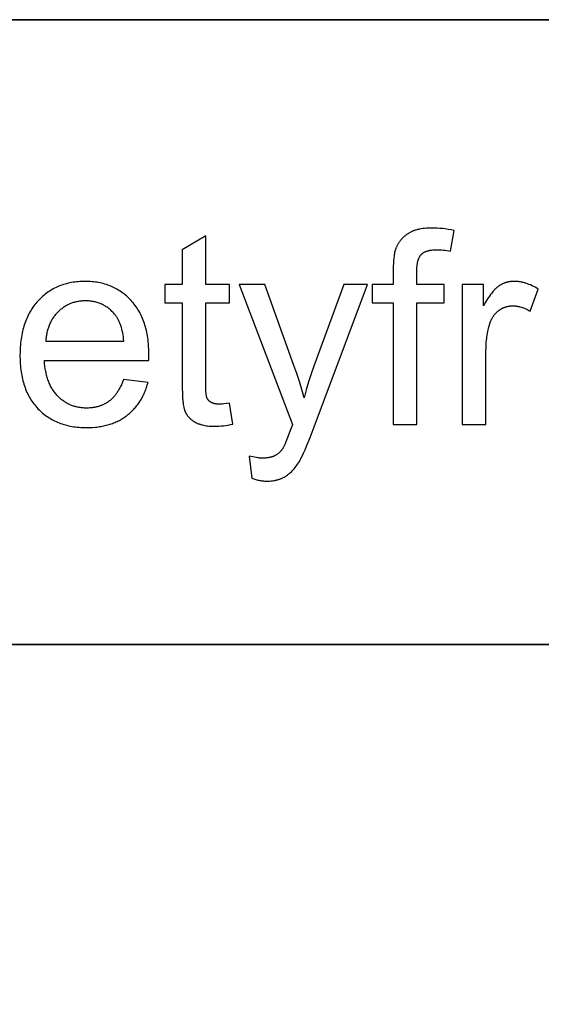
# Model space of a CAD drawing. Header units: millimetres. Extents: x -5878 to -4878, y 4408 to 5408.
# Tile 56 of 119: x -4998 to -4983, y 4474 to 4502. Entities that reach past the tile are written whole.
import ezdxf

# ---------------------------------------------------------------- set-up
doc = ezdxf.new("R2010")
doc.units = ezdxf.units.MM
doc.layers.add('SHOW Mini_Safetyfree Holder', color=7, linetype='Continuous', true_color=0x000000)

msp = doc.modelspace()

# ---------------------------------------------------------------- linework, layer by layer
at = {"layer": 'SHOW Mini_Safetyfree Holder', "color": 18, "lineweight": 35, "true_color": 0x000000}
msp.add_lwpolyline([(-4893.475, 4501.663), (-5072.017, 4501.663), (-5072.017, 4423.001), (-4893.475, 4423.001)], close=True, dxfattribs=at)
at = {"layer": 'SHOW Mini_Safetyfree Holder'}
for points in [[(-4985.321, 4495.665), (-4985.406, 4495.681), (-4985.49, 4495.694), (-4985.571, 4495.706), (-4985.651, 4495.715), (-4985.729, 4495.723), (-4985.805, 4495.728), (-4985.879, 4495.731), (-4985.951, 4495.732), (-4986.006, 4495.732), (-4986.059, 4495.73), (-4986.11, 4495.726), (-4986.16, 4495.722), (-4986.208, 4495.716), (-4986.255, 4495.709), (-4986.3, 4495.701), (-4986.323, 4495.696), (-4986.344, 4495.691), (-4986.366, 4495.686), (-4986.386, 4495.681), (-4986.407, 4495.675), (-4986.427, 4495.669), (-4986.447, 4495.662), (-4986.466, 4495.655), (-4986.485, 4495.648), (-4986.504, 4495.64), (-4986.522, 4495.633), (-4986.54, 4495.625), (-4986.557, 4495.616), (-4986.575, 4495.607), (-4986.591, 4495.598), (-4986.608, 4495.589), (-4986.623, 4495.579), (-4986.639, 4495.569), (-4986.654, 4495.559), (-4986.669, 4495.548), (-4986.684, 4495.538), (-4986.698, 4495.527), (-4986.712, 4495.516), (-4986.726, 4495.504), (-4986.739, 4495.493), (-4986.753, 4495.481), (-4986.765, 4495.47), (-4986.778, 4495.457), (-4986.79, 4495.445), (-4986.802, 4495.433), (-4986.814, 4495.42), (-4986.826, 4495.407), (-4986.837, 4495.394), (-4986.848, 4495.381), (-4986.858, 4495.368), (-4986.868, 4495.354), (-4986.878, 4495.34), (-4986.888, 4495.326), (-4986.898, 4495.312), (-4986.907, 4495.298), (-4986.916, 4495.283), (-4986.924, 4495.269), (-4986.932, 4495.254), (-4986.94, 4495.239), (-4986.948, 4495.223), (-4986.955, 4495.208), (-4986.962, 4495.192), (-4986.969, 4495.176), (-4986.976, 4495.16), (-4986.982, 4495.144), (-4986.986, 4495.131), (-4986.991, 4495.118), (-4986.995, 4495.105), (-4986.999, 4495.092), (-4987.006, 4495.063), (-4987.013, 4495.033), (-4987.02, 4495.002), (-4987.025, 4494.968), (-4987.031, 4494.934), (-4987.035, 4494.897), (-4987.04, 4494.859), (-4987.043, 4494.819), (-4987.049, 4494.735), (-4987.052, 4494.645), (-4987.053, 4494.547)], [(-4992.392, 4495.515), (-4993.063, 4495.11)], [(-4992.392, 4494.124), (-4992.392, 4495.515)], [(-4985.422, 4495.076), (-4985.321, 4495.665)], [(-4993.063, 4495.11), (-4993.063, 4494.124)], [(-4986.382, 4494.491), (-4986.382, 4494.535), (-4986.38, 4494.578), (-4986.378, 4494.618), (-4986.374, 4494.657), (-4986.37, 4494.694), (-4986.367, 4494.712), (-4986.364, 4494.729), (-4986.361, 4494.746), (-4986.358, 4494.762), (-4986.354, 4494.778), (-4986.35, 4494.794), (-4986.346, 4494.809), (-4986.342, 4494.824), (-4986.337, 4494.838), (-4986.332, 4494.852), (-4986.327, 4494.865), (-4986.322, 4494.878), (-4986.316, 4494.89), (-4986.31, 4494.902), (-4986.304, 4494.914), (-4986.298, 4494.925), (-4986.295, 4494.931), (-4986.291, 4494.936), (-4986.288, 4494.941), (-4986.285, 4494.946), (-4986.281, 4494.951), (-4986.278, 4494.956), (-4986.274, 4494.96), (-4986.27, 4494.965), (-4986.266, 4494.97), (-4986.263, 4494.974), (-4986.259, 4494.978), (-4986.255, 4494.982), (-4986.251, 4494.986), (-4986.247, 4494.99), (-4986.242, 4494.994), (-4986.238, 4494.998), (-4986.234, 4495.002), (-4986.229, 4495.006), (-4986.225, 4495.01), (-4986.22, 4495.013), (-4986.215, 4495.017), (-4986.21, 4495.02), (-4986.201, 4495.027), (-4986.19, 4495.034), (-4986.18, 4495.04), (-4986.169, 4495.046), (-4986.157, 4495.052), (-4986.146, 4495.057), (-4986.134, 4495.062), (-4986.121, 4495.067), (-4986.109, 4495.072), (-4986.096, 4495.077), (-4986.082, 4495.081), (-4986.068, 4495.085), (-4986.054, 4495.088), (-4986.04, 4495.092), (-4986.025, 4495.095), (-4986.01, 4495.098), (-4985.994, 4495.101), (-4985.979, 4495.103), (-4985.962, 4495.105), (-4985.929, 4495.109), (-4985.894, 4495.112), (-4985.858, 4495.113), (-4985.82, 4495.114), (-4985.773, 4495.113), (-4985.725, 4495.111), (-4985.676, 4495.108), (-4985.627, 4495.104), (-4985.577, 4495.099), (-4985.526, 4495.093), (-4985.475, 4495.085), (-4985.422, 4495.076)], [(-4987.053, 4494.547), (-4987.053, 4494.124)], [(-4986.382, 4494.124), (-4986.382, 4494.491)], [(-4994.015, 4491.961), (-4994.012, 4492.141), (-4994.014, 4492.262), (-4994.02, 4492.38), (-4994.024, 4492.438), (-4994.03, 4492.495), (-4994.036, 4492.551), (-4994.043, 4492.606), (-4994.052, 4492.66), (-4994.061, 4492.714), (-4994.072, 4492.766), (-4994.083, 4492.818), (-4994.095, 4492.869), (-4994.109, 4492.919), (-4994.123, 4492.968), (-4994.138, 4493.016), (-4994.155, 4493.063), (-4994.172, 4493.11), (-4994.19, 4493.155), (-4994.209, 4493.2), (-4994.23, 4493.244), (-4994.251, 4493.287), (-4994.273, 4493.329), (-4994.296, 4493.371), (-4994.321, 4493.411), (-4994.346, 4493.451), (-4994.372, 4493.489), (-4994.399, 4493.527), (-4994.427, 4493.564), (-4994.457, 4493.6), (-4994.487, 4493.636), (-4994.518, 4493.67), (-4994.55, 4493.704), (-4994.582, 4493.736), (-4994.615, 4493.767), (-4994.649, 4493.798), (-4994.683, 4493.827), (-4994.718, 4493.855), (-4994.753, 4493.882), (-4994.789, 4493.908), (-4994.826, 4493.933), (-4994.863, 4493.957), (-4994.9, 4493.98), (-4994.939, 4494.001), (-4994.977, 4494.022), (-4995.017, 4494.042), (-4995.057, 4494.06), (-4995.097, 4494.078), (-4995.138, 4494.094), (-4995.18, 4494.11), (-4995.222, 4494.124), (-4995.265, 4494.137), (-4995.308, 4494.15), (-4995.352, 4494.161), (-4995.396, 4494.171), (-4995.442, 4494.18), (-4995.487, 4494.188), (-4995.533, 4494.195), (-4995.58, 4494.201), (-4995.627, 4494.205), (-4995.675, 4494.209), (-4995.724, 4494.212), (-4995.773, 4494.213), (-4995.823, 4494.214), (-4995.874, 4494.213), (-4995.924, 4494.212), (-4995.974, 4494.209), (-4996.024, 4494.205), (-4996.073, 4494.2), (-4996.121, 4494.194), (-4996.169, 4494.187), (-4996.216, 4494.179), (-4996.262, 4494.17), (-4996.308, 4494.16), (-4996.353, 4494.148), (-4996.398, 4494.136), (-4996.442, 4494.122), (-4996.485, 4494.108), (-4996.528, 4494.092), (-4996.571, 4494.075), (-4996.612, 4494.057), (-4996.653, 4494.038), (-4996.694, 4494.018), (-4996.733, 4493.997), (-4996.773, 4493.975), (-4996.811, 4493.952), (-4996.849, 4493.927), (-4996.887, 4493.902), (-4996.924, 4493.875), (-4996.96, 4493.848), (-4996.996, 4493.819), (-4997.031, 4493.789), (-4997.065, 4493.758), (-4997.099, 4493.726), (-4997.132, 4493.693), (-4997.165, 4493.659), (-4997.197, 4493.624), (-4997.227, 4493.588), (-4997.257, 4493.551), (-4997.286, 4493.513), (-4997.314, 4493.475), (-4997.341, 4493.435), (-4997.366, 4493.395), (-4997.391, 4493.353), (-4997.415, 4493.311), (-4997.438, 4493.268), (-4997.459, 4493.224), (-4997.48, 4493.18), (-4997.5, 4493.134), (-4997.518, 4493.087), (-4997.536, 4493.04), (-4997.553, 4492.992), (-4997.568, 4492.942), (-4997.583, 4492.892), (-4997.597, 4492.841), (-4997.609, 4492.79), (-4997.621, 4492.737), (-4997.632, 4492.683), (-4997.641, 4492.629), (-4997.65, 4492.574), (-4997.657, 4492.517), (-4997.664, 4492.46), (-4997.669, 4492.402), (-4997.674, 4492.343), (-4997.678, 4492.284), (-4997.68, 4492.223), (-4997.682, 4492.099), (-4997.68, 4491.98), (-4997.678, 4491.921), (-4997.674, 4491.863), (-4997.67, 4491.806), (-4997.664, 4491.75), (-4997.658, 4491.695), (-4997.65, 4491.641), (-4997.642, 4491.587), (-4997.632, 4491.535), (-4997.622, 4491.483), (-4997.61, 4491.432), (-4997.598, 4491.382), (-4997.584, 4491.333), (-4997.57, 4491.284), (-4997.554, 4491.237), (-4997.538, 4491.19), (-4997.52, 4491.144), (-4997.502, 4491.099), (-4997.482, 4491.055), (-4997.462, 4491.011), (-4997.44, 4490.969), (-4997.418, 4490.927), (-4997.394, 4490.886), (-4997.37, 4490.846), (-4997.344, 4490.807), (-4997.318, 4490.769), (-4997.29, 4490.732), (-4997.262, 4490.695), (-4997.232, 4490.659), (-4997.202, 4490.624), (-4997.17, 4490.59), (-4997.138, 4490.557), (-4997.105, 4490.525), (-4997.071, 4490.494), (-4997.037, 4490.464), (-4997.002, 4490.435), (-4996.966, 4490.407), (-4996.929, 4490.381), (-4996.892, 4490.355), (-4996.854, 4490.33), (-4996.815, 4490.307), (-4996.776, 4490.284), (-4996.736, 4490.262), (-4996.695, 4490.242), (-4996.653, 4490.222), (-4996.611, 4490.204), (-4996.568, 4490.187), (-4996.525, 4490.17), (-4996.48, 4490.155), (-4996.435, 4490.141), (-4996.389, 4490.128), (-4996.343, 4490.116), (-4996.296, 4490.105), (-4996.248, 4490.095), (-4996.199, 4490.086), (-4996.15, 4490.078), (-4996.1, 4490.071), (-4996.049, 4490.065), (-4995.998, 4490.061), (-4995.946, 4490.057), (-4995.893, 4490.054), (-4995.839, 4490.053), (-4995.785, 4490.052), (-4995.699, 4490.054), (-4995.616, 4490.058), (-4995.534, 4490.064), (-4995.493, 4490.068), (-4995.454, 4490.073), (-4995.414, 4490.079), (-4995.376, 4490.085), (-4995.337, 4490.092), (-4995.3, 4490.1), (-4995.262, 4490.108), (-4995.226, 4490.117), (-4995.189, 4490.126), (-4995.153, 4490.137), (-4995.118, 4490.147), (-4995.083, 4490.159), (-4995.049, 4490.171), (-4995.015, 4490.184), (-4994.981, 4490.198), (-4994.948, 4490.212), (-4994.916, 4490.227), (-4994.884, 4490.242), (-4994.852, 4490.258), (-4994.821, 4490.275), (-4994.791, 4490.292), (-4994.761, 4490.311), (-4994.731, 4490.329), (-4994.702, 4490.349), (-4994.673, 4490.369), (-4994.645, 4490.39), (-4994.618, 4490.411), (-4994.591, 4490.433), (-4994.564, 4490.455), (-4994.538, 4490.478), (-4994.513, 4490.502), (-4994.488, 4490.526), (-4994.464, 4490.55), (-4994.44, 4490.575), (-4994.417, 4490.601), (-4994.394, 4490.627), (-4994.372, 4490.654), (-4994.35, 4490.681), (-4994.329, 4490.709), (-4994.309, 4490.737), (-4994.289, 4490.766), (-4994.269, 4490.796), (-4994.251, 4490.825), (-4994.232, 4490.856), (-4994.215, 4490.887), (-4994.197, 4490.918), (-4994.181, 4490.95), (-4994.165, 4490.983), (-4994.149, 4491.016), (-4994.134, 4491.05), (-4994.12, 4491.084), (-4994.106, 4491.119), (-4994.093, 4491.154), (-4994.08, 4491.19), (-4994.068, 4491.226), (-4994.056, 4491.263), (-4994.034, 4491.338)], [(-4993.063, 4494.124), (-4993.558, 4494.124)], [(-4993.558, 4494.124), (-4993.558, 4493.599)], [(-4991.713, 4494.124), (-4992.392, 4494.124)], [(-4991.713, 4493.599), (-4991.713, 4494.124)], [(-4990.709, 4494.124), (-4991.436, 4494.124)], [(-4991.436, 4494.124), (-4989.925, 4490.135)], [(-4989.88, 4491.818), (-4990.709, 4494.124)], [(-4988.463, 4494.124), (-4989.314, 4491.803)], [(-4989.303, 4490.075), (-4987.788, 4494.124)], [(-4987.788, 4494.124), (-4988.463, 4494.124)], [(-4987.053, 4494.124), (-4987.649, 4494.124)], [(-4987.649, 4494.124), (-4987.649, 4493.599)], [(-4985.606, 4494.124), (-4986.382, 4494.124)], [(-4985.606, 4493.599), (-4985.606, 4494.124)], [(-4984.481, 4494.124), (-4985.089, 4494.124)], [(-4985.089, 4494.124), (-4985.089, 4490.142)], [(-4982.925, 4493.996), (-4982.969, 4494.023), (-4983.013, 4494.047), (-4983.057, 4494.07), (-4983.101, 4494.091), (-4983.145, 4494.111), (-4983.188, 4494.129), (-4983.232, 4494.145), (-4983.275, 4494.159), (-4983.297, 4494.166), (-4983.318, 4494.172), (-4983.34, 4494.178), (-4983.362, 4494.183), (-4983.383, 4494.188), (-4983.405, 4494.193), (-4983.426, 4494.197), (-4983.448, 4494.2), (-4983.469, 4494.203), (-4983.491, 4494.206), (-4983.512, 4494.208), (-4983.534, 4494.21), (-4983.555, 4494.212), (-4983.576, 4494.213), (-4983.598, 4494.214), (-4983.619, 4494.214), (-4983.634, 4494.214), (-4983.648, 4494.213), (-4983.663, 4494.213), (-4983.678, 4494.212), (-4983.692, 4494.211), (-4983.706, 4494.209), (-4983.721, 4494.207), (-4983.735, 4494.205), (-4983.749, 4494.203), (-4983.763, 4494.201), (-4983.777, 4494.198), (-4983.791, 4494.195), (-4983.804, 4494.192), (-4983.818, 4494.188), (-4983.832, 4494.184), (-4983.845, 4494.18), (-4983.859, 4494.176), (-4983.872, 4494.171), (-4983.886, 4494.166), (-4983.899, 4494.161), (-4983.912, 4494.156), (-4983.925, 4494.15), (-4983.938, 4494.144), (-4983.951, 4494.138), (-4983.964, 4494.131), (-4983.977, 4494.125), (-4983.99, 4494.118), (-4984.002, 4494.11), (-4984.015, 4494.103), (-4984.027, 4494.095), (-4984.04, 4494.087), (-4984.052, 4494.079), (-4984.064, 4494.07), (-4984.077, 4494.061), (-4984.089, 4494.051), (-4984.102, 4494.041), (-4984.114, 4494.03), (-4984.127, 4494.018), (-4984.14, 4494.006), (-4984.153, 4493.993), (-4984.166, 4493.98), (-4984.179, 4493.966), (-4984.205, 4493.937), (-4984.231, 4493.905), (-4984.258, 4493.872), (-4984.285, 4493.836), (-4984.312, 4493.797), (-4984.34, 4493.757), (-4984.367, 4493.714), (-4984.424, 4493.622), (-4984.481, 4493.52)], [(-4984.481, 4493.52), (-4984.481, 4494.124)], [(-4983.158, 4493.37), (-4982.925, 4493.996)], [(-4994.724, 4492.515), (-4994.73, 4492.577), (-4994.738, 4492.637), (-4994.747, 4492.695), (-4994.757, 4492.751), (-4994.768, 4492.805), (-4994.781, 4492.857), (-4994.795, 4492.907), (-4994.802, 4492.931), (-4994.81, 4492.955), (-4994.818, 4492.978), (-4994.827, 4493.001), (-4994.836, 4493.023), (-4994.845, 4493.045), (-4994.854, 4493.067), (-4994.864, 4493.087), (-4994.874, 4493.108), (-4994.884, 4493.128), (-4994.895, 4493.147), (-4994.906, 4493.166), (-4994.917, 4493.184), (-4994.929, 4493.202), (-4994.941, 4493.22), (-4994.953, 4493.237), (-4994.966, 4493.253), (-4994.979, 4493.269), (-4994.999, 4493.293), (-4995.02, 4493.316), (-4995.041, 4493.339), (-4995.063, 4493.36), (-4995.084, 4493.381), (-4995.107, 4493.402), (-4995.129, 4493.421), (-4995.152, 4493.44), (-4995.175, 4493.458), (-4995.199, 4493.475), (-4995.223, 4493.491), (-4995.248, 4493.507), (-4995.273, 4493.521), (-4995.298, 4493.536), (-4995.323, 4493.549), (-4995.349, 4493.561), (-4995.376, 4493.573), (-4995.402, 4493.584), (-4995.429, 4493.595), (-4995.457, 4493.604), (-4995.485, 4493.613), (-4995.513, 4493.621), (-4995.541, 4493.628), (-4995.57, 4493.635), (-4995.599, 4493.64), (-4995.629, 4493.645), (-4995.659, 4493.649), (-4995.69, 4493.653), (-4995.72, 4493.656), (-4995.752, 4493.657), (-4995.783, 4493.659), (-4995.815, 4493.659), (-4995.844, 4493.659), (-4995.873, 4493.658), (-4995.901, 4493.656), (-4995.929, 4493.654), (-4995.957, 4493.651), (-4995.984, 4493.648), (-4996.011, 4493.644), (-4996.038, 4493.639), (-4996.065, 4493.634), (-4996.091, 4493.629), (-4996.117, 4493.622), (-4996.143, 4493.615), (-4996.168, 4493.608), (-4996.193, 4493.599), (-4996.218, 4493.591), (-4996.243, 4493.581), (-4996.267, 4493.571), (-4996.291, 4493.56), (-4996.315, 4493.549), (-4996.338, 4493.537), (-4996.361, 4493.525), (-4996.384, 4493.512), (-4996.407, 4493.498), (-4996.429, 4493.484), (-4996.451, 4493.469), (-4996.473, 4493.454), (-4996.494, 4493.437), (-4996.515, 4493.421), (-4996.536, 4493.403), (-4996.557, 4493.385), (-4996.577, 4493.367), (-4996.597, 4493.348), (-4996.616, 4493.328), (-4996.635, 4493.308), (-4996.654, 4493.288), (-4996.672, 4493.267), (-4996.689, 4493.245), (-4996.706, 4493.224), (-4996.722, 4493.202), (-4996.737, 4493.179), (-4996.753, 4493.156), (-4996.767, 4493.133), (-4996.781, 4493.109), (-4996.795, 4493.085), (-4996.807, 4493.06), (-4996.82, 4493.035), (-4996.832, 4493.01), (-4996.843, 4492.984), (-4996.853, 4492.958), (-4996.864, 4492.931), (-4996.873, 4492.904), (-4996.882, 4492.877), (-4996.891, 4492.849), (-4996.899, 4492.821), (-4996.906, 4492.792), (-4996.913, 4492.763), (-4996.919, 4492.733), (-4996.925, 4492.703), (-4996.93, 4492.673), (-4996.934, 4492.642), (-4996.938, 4492.611), (-4996.942, 4492.58), (-4996.945, 4492.548), (-4996.947, 4492.515)], [(-4993.558, 4493.599), (-4993.063, 4493.599)], [(-4993.063, 4493.599), (-4993.063, 4491.308)], [(-4992.392, 4491.271), (-4992.392, 4493.599)], [(-4992.392, 4493.599), (-4991.713, 4493.599)], [(-4987.649, 4493.599), (-4987.053, 4493.599)], [(-4987.053, 4493.599), (-4987.053, 4490.142)], [(-4986.382, 4490.142), (-4986.382, 4493.599)], [(-4986.382, 4493.599), (-4985.606, 4493.599)], [(-4984.414, 4492.227), (-4984.412, 4492.333), (-4984.407, 4492.436), (-4984.403, 4492.487), (-4984.398, 4492.538), (-4984.392, 4492.588), (-4984.386, 4492.637), (-4984.378, 4492.686), (-4984.37, 4492.735), (-4984.361, 4492.783), (-4984.351, 4492.83), (-4984.34, 4492.877), (-4984.328, 4492.923), (-4984.315, 4492.969), (-4984.301, 4493.014), (-4984.292, 4493.043), (-4984.281, 4493.072), (-4984.27, 4493.099), (-4984.264, 4493.112), (-4984.258, 4493.126), (-4984.251, 4493.139), (-4984.245, 4493.152), (-4984.238, 4493.164), (-4984.231, 4493.177), (-4984.224, 4493.189), (-4984.216, 4493.201), (-4984.209, 4493.213), (-4984.201, 4493.225), (-4984.193, 4493.236), (-4984.185, 4493.247), (-4984.177, 4493.258), (-4984.168, 4493.269), (-4984.159, 4493.28), (-4984.15, 4493.29), (-4984.141, 4493.3), (-4984.132, 4493.31), (-4984.122, 4493.32), (-4984.113, 4493.33), (-4984.103, 4493.339), (-4984.093, 4493.348), (-4984.082, 4493.358), (-4984.072, 4493.366), (-4984.061, 4493.375), (-4984.05, 4493.383), (-4984.039, 4493.392), (-4984.028, 4493.399), (-4984.017, 4493.407), (-4984.005, 4493.415), (-4983.994, 4493.422), (-4983.983, 4493.429), (-4983.971, 4493.435), (-4983.959, 4493.442), (-4983.948, 4493.448), (-4983.936, 4493.454), (-4983.924, 4493.459), (-4983.912, 4493.464), (-4983.9, 4493.47), (-4983.887, 4493.474), (-4983.875, 4493.479), (-4983.863, 4493.483), (-4983.85, 4493.487), (-4983.838, 4493.491), (-4983.825, 4493.494), (-4983.812, 4493.498), (-4983.8, 4493.501), (-4983.787, 4493.503), (-4983.774, 4493.506), (-4983.761, 4493.508), (-4983.747, 4493.51), (-4983.734, 4493.512), (-4983.721, 4493.513), (-4983.707, 4493.514), (-4983.694, 4493.515), (-4983.68, 4493.516), (-4983.667, 4493.516), (-4983.653, 4493.516), (-4983.637, 4493.516), (-4983.622, 4493.516), (-4983.606, 4493.515), (-4983.591, 4493.514), (-4983.575, 4493.513), (-4983.56, 4493.511), (-4983.545, 4493.509), (-4983.529, 4493.507), (-4983.514, 4493.505), (-4983.498, 4493.502), (-4983.483, 4493.499), (-4983.467, 4493.496), (-4983.452, 4493.492), (-4983.436, 4493.488), (-4983.405, 4493.48), (-4983.374, 4493.47), (-4983.344, 4493.459), (-4983.313, 4493.447), (-4983.282, 4493.434), (-4983.251, 4493.42), (-4983.22, 4493.405), (-4983.189, 4493.388), (-4983.158, 4493.37)], [(-4996.947, 4492.515), (-4994.724, 4492.515)], [(-4984.414, 4490.142), (-4984.414, 4492.227)], [(-4994.732, 4491.424), (-4994.751, 4491.372), (-4994.772, 4491.321), (-4994.793, 4491.272), (-4994.815, 4491.225), (-4994.838, 4491.18), (-4994.862, 4491.137), (-4994.887, 4491.095), (-4994.9, 4491.075), (-4994.912, 4491.055), (-4994.926, 4491.036), (-4994.939, 4491.017), (-4994.952, 4490.999), (-4994.966, 4490.981), (-4994.98, 4490.964), (-4994.994, 4490.947), (-4995.009, 4490.93), (-4995.023, 4490.914), (-4995.038, 4490.898), (-4995.053, 4490.883), (-4995.068, 4490.869), (-4995.084, 4490.854), (-4995.099, 4490.841), (-4995.115, 4490.827), (-4995.131, 4490.814), (-4995.148, 4490.802), (-4995.164, 4490.79), (-4995.181, 4490.778), (-4995.198, 4490.767), (-4995.215, 4490.756), (-4995.232, 4490.746), (-4995.25, 4490.736), (-4995.268, 4490.726), (-4995.286, 4490.717), (-4995.304, 4490.708), (-4995.322, 4490.699), (-4995.341, 4490.691), (-4995.36, 4490.683), (-4995.379, 4490.676), (-4995.398, 4490.669), (-4995.418, 4490.662), (-4995.437, 4490.656), (-4995.457, 4490.65), (-4995.477, 4490.644), (-4995.498, 4490.639), (-4995.518, 4490.635), (-4995.539, 4490.63), (-4995.56, 4490.626), (-4995.581, 4490.623), (-4995.603, 4490.619), (-4995.624, 4490.616), (-4995.646, 4490.614), (-4995.668, 4490.612), (-4995.69, 4490.61), (-4995.735, 4490.608), (-4995.781, 4490.607), (-4995.812, 4490.607), (-4995.843, 4490.608), (-4995.873, 4490.61), (-4995.903, 4490.613), (-4995.933, 4490.616), (-4995.962, 4490.619), (-4995.992, 4490.624), (-4996.02, 4490.629), (-4996.049, 4490.635), (-4996.077, 4490.641), (-4996.105, 4490.648), (-4996.132, 4490.656), (-4996.159, 4490.665), (-4996.186, 4490.674), (-4996.213, 4490.684), (-4996.239, 4490.694), (-4996.265, 4490.706), (-4996.29, 4490.717), (-4996.315, 4490.73), (-4996.34, 4490.743), (-4996.365, 4490.757), (-4996.389, 4490.772), (-4996.413, 4490.787), (-4996.436, 4490.803), (-4996.46, 4490.82), (-4996.483, 4490.837), (-4996.505, 4490.855), (-4996.528, 4490.874), (-4996.55, 4490.893), (-4996.571, 4490.914), (-4996.593, 4490.934), (-4996.614, 4490.956), (-4996.634, 4490.978), (-4996.654, 4491.001), (-4996.674, 4491.024), (-4996.692, 4491.048), (-4996.711, 4491.072), (-4996.728, 4491.097), (-4996.745, 4491.123), (-4996.762, 4491.149), (-4996.778, 4491.176), (-4996.793, 4491.204), (-4996.808, 4491.232), (-4996.822, 4491.261), (-4996.836, 4491.29), (-4996.849, 4491.32), (-4996.861, 4491.35), (-4996.873, 4491.381), (-4996.885, 4491.413), (-4996.895, 4491.445), (-4996.905, 4491.478), (-4996.915, 4491.512), (-4996.924, 4491.546), (-4996.932, 4491.581), (-4996.94, 4491.616), (-4996.948, 4491.652), (-4996.954, 4491.688), (-4996.96, 4491.725), (-4996.971, 4491.801), (-4996.979, 4491.88), (-4996.985, 4491.961)], [(-4996.985, 4491.961), (-4994.015, 4491.961)], [(-4989.591, 4490.896), (-4989.657, 4491.135), (-4989.727, 4491.368), (-4989.802, 4491.596), (-4989.88, 4491.818)], [(-4989.314, 4491.803), (-4989.392, 4491.58), (-4989.464, 4491.355), (-4989.531, 4491.127), (-4989.591, 4490.896)], [(-4994.034, 4491.338), (-4994.732, 4491.424)], [(-4993.063, 4491.308), (-4993.062, 4491.163), (-4993.058, 4491.031), (-4993.052, 4490.911), (-4993.043, 4490.805), (-4993.037, 4490.757), (-4993.031, 4490.712), (-4993.024, 4490.671), (-4993.017, 4490.632), (-4993.013, 4490.614), (-4993.009, 4490.597), (-4993.004, 4490.581), (-4993, 4490.565), (-4992.995, 4490.551), (-4992.991, 4490.537), (-4992.986, 4490.524), (-4992.981, 4490.512), (-4992.975, 4490.5), (-4992.97, 4490.488), (-4992.964, 4490.477), (-4992.958, 4490.465), (-4992.952, 4490.454), (-4992.946, 4490.443), (-4992.939, 4490.432), (-4992.932, 4490.421), (-4992.925, 4490.411), (-4992.917, 4490.4), (-4992.91, 4490.39), (-4992.902, 4490.38), (-4992.894, 4490.37), (-4992.886, 4490.36), (-4992.877, 4490.35), (-4992.868, 4490.34), (-4992.859, 4490.331), (-4992.85, 4490.322), (-4992.84, 4490.312), (-4992.831, 4490.303), (-4992.821, 4490.295), (-4992.811, 4490.286), (-4992.8, 4490.277), (-4992.789, 4490.269), (-4992.779, 4490.26), (-4992.767, 4490.252), (-4992.756, 4490.244), (-4992.744, 4490.236), (-4992.721, 4490.221), (-4992.696, 4490.206), (-4992.683, 4490.199), (-4992.67, 4490.192), (-4992.656, 4490.185), (-4992.643, 4490.179), (-4992.628, 4490.172), (-4992.614, 4490.166), (-4992.599, 4490.161), (-4992.584, 4490.155), (-4992.569, 4490.15), (-4992.553, 4490.145), (-4992.537, 4490.14), (-4992.521, 4490.135), (-4992.487, 4490.127), (-4992.452, 4490.119), (-4992.416, 4490.112), (-4992.378, 4490.106), (-4992.339, 4490.101), (-4992.299, 4490.097), (-4992.258, 4490.094), (-4992.215, 4490.092), (-4992.171, 4490.09), (-4992.126, 4490.09), (-4992.069, 4490.091), (-4992.01, 4490.093), (-4991.949, 4490.098), (-4991.886, 4490.105), (-4991.821, 4490.113), (-4991.755, 4490.123), (-4991.686, 4490.136), (-4991.616, 4490.15)], [(-4991.713, 4490.746), (-4991.801, 4490.734), (-4991.879, 4490.726), (-4991.915, 4490.723), (-4991.949, 4490.721), (-4991.98, 4490.72), (-4992.01, 4490.72), (-4992.028, 4490.72), (-4992.046, 4490.72), (-4992.063, 4490.721), (-4992.08, 4490.723), (-4992.097, 4490.724), (-4992.112, 4490.726), (-4992.128, 4490.729), (-4992.142, 4490.732), (-4992.156, 4490.735), (-4992.163, 4490.737), (-4992.17, 4490.739), (-4992.177, 4490.741), (-4992.183, 4490.743), (-4992.189, 4490.745), (-4992.196, 4490.747), (-4992.202, 4490.749), (-4992.208, 4490.752), (-4992.213, 4490.754), (-4992.219, 4490.757), (-4992.225, 4490.76), (-4992.23, 4490.762), (-4992.235, 4490.765), (-4992.24, 4490.768), (-4992.245, 4490.771), (-4992.25, 4490.775), (-4992.255, 4490.778), (-4992.26, 4490.781), (-4992.264, 4490.784), (-4992.269, 4490.788), (-4992.273, 4490.791), (-4992.278, 4490.795), (-4992.282, 4490.798), (-4992.286, 4490.802), (-4992.29, 4490.806), (-4992.294, 4490.81), (-4992.298, 4490.814), (-4992.302, 4490.817), (-4992.306, 4490.821), (-4992.31, 4490.826), (-4992.313, 4490.83), (-4992.317, 4490.834), (-4992.32, 4490.838), (-4992.323, 4490.842), (-4992.327, 4490.847), (-4992.33, 4490.851), (-4992.333, 4490.856), (-4992.336, 4490.86), (-4992.339, 4490.865), (-4992.342, 4490.87), (-4992.344, 4490.875), (-4992.347, 4490.879), (-4992.349, 4490.884), (-4992.352, 4490.889), (-4992.354, 4490.894), (-4992.356, 4490.9), (-4992.358, 4490.902), (-4992.359, 4490.905), (-4992.361, 4490.911), (-4992.363, 4490.917), (-4992.365, 4490.923), (-4992.367, 4490.93), (-4992.369, 4490.938), (-4992.37, 4490.946), (-4992.372, 4490.954), (-4992.375, 4490.971), (-4992.378, 4490.99), (-4992.381, 4491.011), (-4992.383, 4491.034), (-4992.387, 4491.083), (-4992.39, 4491.139), (-4992.392, 4491.202), (-4992.392, 4491.271)], [(-4991.616, 4490.15), (-4991.713, 4490.746)], [(-4989.925, 4490.135), (-4989.961, 4490.039), (-4989.985, 4489.97)], [(-4987.053, 4490.142), (-4986.382, 4490.142)], [(-4985.089, 4490.142), (-4984.414, 4490.142)], [(-4989.985, 4489.97), (-4990.051, 4489.788), (-4990.108, 4489.644), (-4990.132, 4489.585), (-4990.155, 4489.537), (-4990.165, 4489.516), (-4990.174, 4489.497), (-4990.183, 4489.481), (-4990.187, 4489.474), (-4990.191, 4489.467), (-4990.202, 4489.451), (-4990.214, 4489.435), (-4990.225, 4489.419), (-4990.237, 4489.404), (-4990.25, 4489.389), (-4990.263, 4489.375), (-4990.276, 4489.361), (-4990.29, 4489.347), (-4990.304, 4489.335), (-4990.318, 4489.322), (-4990.333, 4489.31), (-4990.348, 4489.299), (-4990.364, 4489.288), (-4990.38, 4489.277), (-4990.396, 4489.267), (-4990.413, 4489.257), (-4990.421, 4489.253), (-4990.43, 4489.248), (-4990.439, 4489.244), (-4990.448, 4489.24), (-4990.457, 4489.236), (-4990.466, 4489.232), (-4990.476, 4489.228), (-4990.486, 4489.225), (-4990.496, 4489.221), (-4990.506, 4489.218), (-4990.516, 4489.215), (-4990.526, 4489.212), (-4990.548, 4489.206), (-4990.57, 4489.201), (-4990.593, 4489.197), (-4990.616, 4489.193), (-4990.641, 4489.19), (-4990.666, 4489.187), (-4990.691, 4489.185), (-4990.718, 4489.184), (-4990.745, 4489.183), (-4990.772, 4489.182), (-4990.793, 4489.183), (-4990.815, 4489.183), (-4990.836, 4489.185), (-4990.858, 4489.186), (-4990.881, 4489.188), (-4990.904, 4489.191), (-4990.951, 4489.197), (-4991.001, 4489.206), (-4991.052, 4489.216), (-4991.104, 4489.228), (-4991.159, 4489.242)], [(-4991.084, 4488.609), (-4991.024, 4488.589), (-4990.966, 4488.573), (-4990.938, 4488.565), (-4990.91, 4488.559), (-4990.882, 4488.552), (-4990.855, 4488.547), (-4990.828, 4488.542), (-4990.801, 4488.538), (-4990.775, 4488.534), (-4990.749, 4488.532), (-4990.723, 4488.529), (-4990.698, 4488.528), (-4990.673, 4488.527), (-4990.649, 4488.526), (-4990.609, 4488.527), (-4990.57, 4488.529), (-4990.531, 4488.532), (-4990.493, 4488.536), (-4990.456, 4488.542), (-4990.438, 4488.545), (-4990.42, 4488.548), (-4990.402, 4488.552), (-4990.384, 4488.556), (-4990.366, 4488.561), (-4990.349, 4488.565), (-4990.332, 4488.57), (-4990.314, 4488.576), (-4990.298, 4488.581), (-4990.281, 4488.587), (-4990.264, 4488.593), (-4990.248, 4488.6), (-4990.232, 4488.607), (-4990.216, 4488.614), (-4990.2, 4488.621), (-4990.184, 4488.629), (-4990.169, 4488.637), (-4990.153, 4488.645), (-4990.138, 4488.654), (-4990.123, 4488.663), (-4990.108, 4488.672), (-4990.094, 4488.682), (-4990.079, 4488.692), (-4990.065, 4488.702), (-4990.051, 4488.713), (-4990.037, 4488.724), (-4990.022, 4488.735), (-4990.009, 4488.747), (-4989.995, 4488.759), (-4989.981, 4488.771), (-4989.954, 4488.797), (-4989.927, 4488.824), (-4989.901, 4488.852), (-4989.875, 4488.882), (-4989.849, 4488.913), (-4989.824, 4488.946), (-4989.799, 4488.98), (-4989.775, 4489.015), (-4989.751, 4489.052), (-4989.727, 4489.091), (-4989.704, 4489.13), (-4989.681, 4489.171), (-4989.646, 4489.239), (-4989.607, 4489.32), (-4989.565, 4489.414), (-4989.519, 4489.521), (-4989.418, 4489.772), (-4989.303, 4490.075)], [(-4991.159, 4489.242), (-4991.084, 4488.609)]]:
    msp.add_lwpolyline(points, dxfattribs=at)
at = {"layer": 'SHOW Mini_Safetyfree Holder', "color": 18, "lineweight": 35, "true_color": 0x000000}
msp.add_lwpolyline([(-5072.017, 4483.877), (-4893.475, 4483.877)], dxfattribs=at)

doc.saveas('drawing.dxf')
